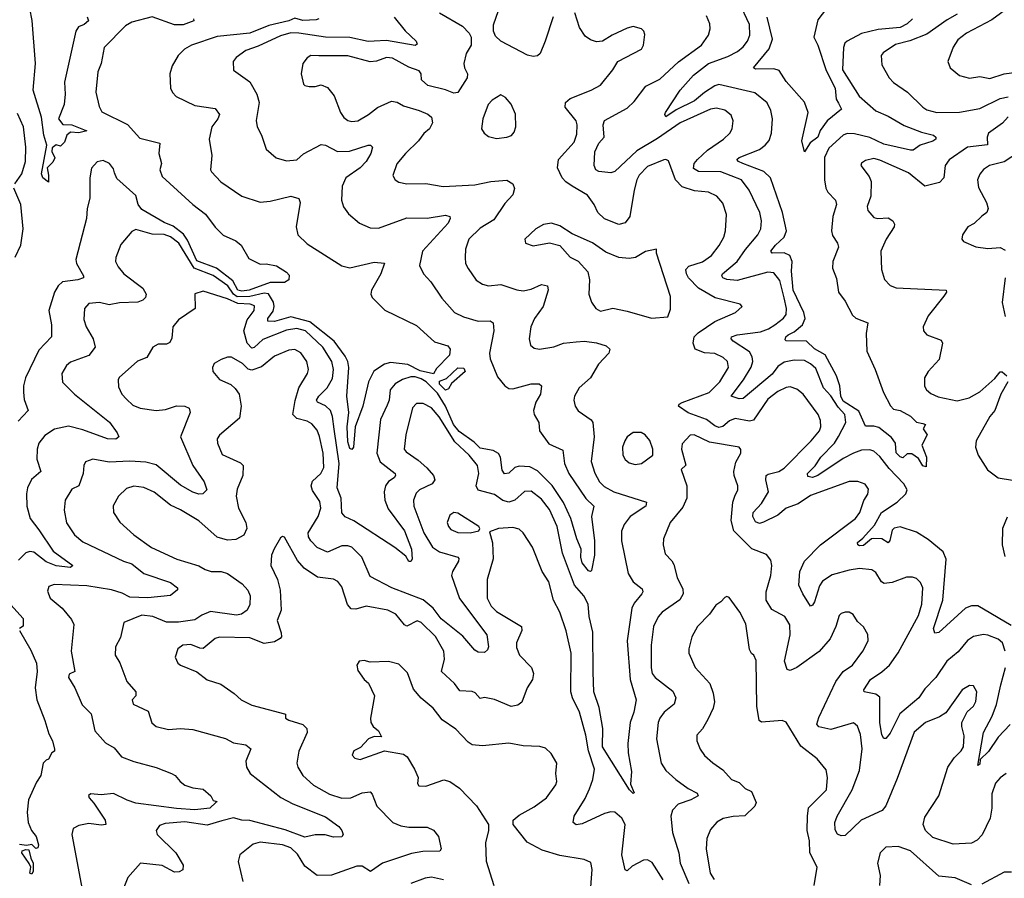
# Model space of a CAD drawing. Extents: x 2143765 to 2212931, y 878955 to 1017455.
# Tile 147 of 256: x 2148395 to 2153225, y 953321 to 957531. Entities that reach past the tile are written whole.
import ezdxf

# ---------------------------------------------------------------- set-up
doc = ezdxf.new("R2010")
doc.units = 0

msp = doc.modelspace()

# ---------------------------------------------------------------- linework, layer by layer
at = {"layer": '0CON20XD'}
for points in [[(2152775.6, 957535), (2152749.3, 957510.7), (2152715, 957493), (2152606.8, 957483.2), (2152525, 957463.2), (2152454.1, 957425.9), (2152443.1, 957415), (2152436.2, 957393.8), (2152432.2, 957285), (2152514, 957155), (2152595, 957083.8), (2152655, 957057.3), (2152735, 957011.4), (2152819, 956979), (2152877.5, 956965), (2152890, 956955), (2152889.5, 956945), (2152875.2, 956934.8), (2152812, 956915), (2152778.7, 956891.3), (2152765, 956890.6), (2152635, 956920.2), (2152565, 956952.5), (2152490.5, 956970.5), (2152455, 956972.9), (2152435, 956963.8), (2152365, 956901.2), (2152344.2, 956855), (2152344.1, 956745), (2152349.6, 956705), (2152359.1, 956685), (2152396.7, 956645), (2152402.9, 956625), (2152383.9, 956565), (2152377.3, 956495), (2152382.2, 956472.2), (2152407.5, 956435), (2152412.3, 956415), (2152384.1, 956345), (2152382, 956312), (2152402.3, 956262.3), (2152412.9, 956195), (2152445, 956150), (2152481.2, 956081.2), (2152496.4, 956066.4), (2152556, 956045), (2152548.3, 955991.7), (2152551.1, 955905), (2152592.5, 955815), (2152633.2, 955703.2), (2152667.6, 955637.6), (2152681.7, 955621.7), (2152715, 955614.3), (2152765, 955586.8), (2152795, 955557.1), (2152825, 955550.4), (2152838.1, 955545), (2152827.5, 955525), (2152846.9, 955495), (2152820.6, 955445), (2152844.4, 955385), (2152842.5, 955337.5), (2152825, 955342.5), (2152805, 955378.8), (2152771.7, 955401.7), (2152748.3, 955401.7), (2152727, 955383), (2152715, 955387.5), (2152695, 955407.5), (2152691.2, 955455), (2152672.7, 955482.7), (2152610.4, 955530.4), (2152585, 955537.7), (2152545, 955537.5), (2152511.2, 955611.2), (2152435, 955660), (2152423.1, 955685), (2152419.2, 955735), (2152402.5, 955785), (2152346.6, 955886.7), (2152295, 955916.7), (2152255, 955954.4), (2152155.8, 955955.8), (2152150.3, 955960.3), (2152153.3, 955975), (2152164.4, 955985), (2152195, 956000), (2152235.2, 956034.8), (2152248.6, 956065), (2152242.7, 956095), (2152190.3, 956205), (2152182.2, 956297.8), (2152185.6, 956345), (2152173.2, 956375), (2152145, 956387.4), (2152087.5, 956385), (2152080.6, 956395), (2152102.4, 956425), (2152145.3, 956465), (2152157.2, 956495), (2152137.7, 956585), (2152078.8, 956755), (2152046.2, 956786.2), (2151942.9, 956825), (2151921.4, 956835), (2151914.2, 956845), (2151925, 956855.4), (2152025, 956894.7), (2152052.7, 956915), (2152071.3, 956938.7), (2152083.3, 956975), (2152087.6, 957045), (2152080, 957085), (2152062.4, 957122.4), (2152002.1, 957172.1), (2151825, 957213.2), (2151805, 957206.9), (2151755, 957174), (2151705, 957132.3), (2151615, 957089.2), (2151565, 957054.6), (2151559.4, 957065), (2151563.6, 957075), (2151635.5, 957185), (2151701.6, 957258.4), (2151775, 957315.7), (2151869.5, 957350.5), (2151916.7, 957375), (2151945, 957397.5), (2151965.5, 957425), (2151977.9, 957455), (2151975, 957506.7), (2151924.6, 957615)], [(2153268, 957605), (2153165, 957529.7), (2153040, 957465), (2152997.8, 957432.2), (2152974.4, 957395.6), (2152948, 957325), (2152960, 957295), (2153005, 957256.9), (2153055, 957244.4), (2153105, 957252.2), (2153155, 957242.7), (2153224.7, 957265.3), (2153355, 957282.7)], [(2149247.5, 957535), (2149250, 957525), (2149197.5, 957505), (2149154.3, 957505.7), (2149045, 957544.6), (2148945, 957518.2), (2148915, 957500), (2148809.6, 957395), (2148794.7, 957315.3), (2148779.6, 957275), (2148768.6, 957175), (2148784.6, 957104.6), (2148798.9, 957078.9), (2148925, 957016.7), (2148985, 956949.1), (2149083.3, 956925), (2149077.3, 956875), (2149090.5, 956825), (2149082.5, 956795), (2149095, 956761.9), (2149244.3, 956624.3), (2149306.3, 956576.3), (2149355, 956512.9), (2149393.8, 956473.8), (2149455, 956445.8), (2149482, 956425), (2149519.3, 956359.3), (2149575, 956331.2), (2149605, 956333.8), (2149655, 956323.8), (2149705, 956292.9), (2149718.2, 956278.2), (2149715.5, 956254.5), (2149695, 956241.4), (2149625, 956241.6), (2149521.4, 956205), (2149485, 956200), (2149465, 956204.3), (2149440.6, 956250.6), (2149361.5, 956311.5), (2149265, 956348.3), (2149218.9, 956449), (2149198.5, 956478.5), (2149148, 956518), (2149105, 956536.3), (2148995, 956599.3), (2148977.1, 956625), (2148965, 956668.9), (2148871.8, 956751.8), (2148860.5, 956780.5), (2148855, 956799.4), (2148836.5, 956825), (2148805, 956840), (2148775, 956834.4), (2148748.1, 956801.9), (2148739.5, 956755), (2148739.3, 956655), (2148726.4, 956605), (2148723.5, 956555), (2148670.4, 956355), (2148673.6, 956335), (2148708.6, 956275), (2148708, 956265), (2148680, 956255), (2148605.6, 956245), (2148583.6, 956226.4), (2148566.2, 956195), (2148539.2, 956105), (2148552.1, 956035), (2148551.1, 955975), (2148489.3, 955910.7), (2148423.2, 955775), (2148413.6, 955735), (2148413.6, 955703.6), (2148418.1, 955668.1), (2148436.7, 955615), (2148388.1, 955561.9)], [(2148726.7, 957545), (2148733.3, 957525), (2148712.5, 957507.5), (2148683.8, 957496.2), (2148670.6, 957475), (2148615.7, 957225), (2148618.9, 957165), (2148612.9, 957115), (2148585.7, 957045), (2148606.5, 957016.5), (2148651.2, 957015), (2148725.6, 956985), (2148685, 956975.6), (2148645, 956978.8), (2148627.5, 956965), (2148615, 956930), (2148595, 956910), (2148575, 956917.5), (2148555, 956902.5), (2148553.1, 956885), (2148567.3, 956852.7), (2148558.7, 956831.3), (2148530, 956805), (2148537.6, 956767.6), (2148536.1, 956733.9), (2148508.9, 956755), (2148502.3, 956775), (2148528, 956915), (2148514.4, 956965), (2148502.5, 957052.5), (2148461.1, 957185), (2148473.7, 957316.3), (2148456.6, 957526.6), (2148444.6, 957585)], [(2150232.6, 957542.6), (2150285.9, 957475.9), (2150340.8, 957425), (2150345, 957410), (2150335, 957404.3), (2150195, 957428.1), (2150135, 957425.2), (2150105, 957423.7), (2150015, 957442.8), (2149895.5, 957444.5), (2149765, 957465.2), (2149725, 957465.5), (2149675, 957451.7), (2149565, 957400), (2149505, 957380), (2149457.1, 957345), (2149442.1, 957325), (2149445, 957283.3), (2149525, 957225.6), (2149558.5, 957165), (2149570, 957125), (2149555.6, 957035.6), (2149560.8, 957005), (2149581.4, 956965), (2149605, 956896.2), (2149653.2, 956853.2), (2149705, 956838.8), (2149755, 956843.8), (2149787.9, 956872.1), (2149875, 956918.9), (2149895, 956915.5), (2149954.7, 956884.7), (2150013.8, 956886.2), (2150105, 956915.6), (2150116.7, 956915), (2150125.6, 956905), (2150117.7, 956875), (2150095, 956834.6), (2150065.4, 956805), (2149995.4, 956755), (2149977.8, 956715), (2149974.5, 956645), (2149983.8, 956613.8), (2150008.1, 956578.1), (2150062.6, 956532.6), (2150115, 956510), (2150155, 956508.8), (2150295, 956559.2), (2150395, 956557.3), (2150485, 956572.1), (2150505.6, 956565), (2150507.9, 956555), (2150497.2, 956532.8), (2150371.5, 956395), (2150356.9, 956325), (2150375.8, 956285), (2150412.9, 956245), (2150466.5, 956165), (2150528.1, 956095), (2150572.9, 956072.9), (2150645, 956052.9), (2150703.3, 956053.3), (2150718, 956045), (2150722.1, 956005), (2150700.4, 955895), (2150702.6, 955867.4), (2150739.9, 955779.9), (2150775, 955735.6), (2150795, 955722.9), (2150815, 955720), (2150905, 955745.3), (2150944.5, 955744.5), (2150955.6, 955735.6), (2150951.1, 955695), (2150927.1, 955655), (2150916.2, 955615), (2150918.5, 955595), (2150941.8, 955555), (2150945.5, 955515), (2150991.2, 955451.2), (2151059.5, 955419.5), (2151067.6, 955355), (2151089, 955305), (2151172.2, 955182.2), (2151212.5, 955145), (2151200.4, 955095), (2151214.7, 954974.7), (2151214.6, 954905.4), (2151200, 954830), (2151195, 954824.2), (2151185, 954827.5), (2151155, 954867.5), (2151148.5, 954895), (2151150, 954935), (2151128, 954985), (2151098.8, 955085), (2151063.5, 955163.5), (2151007.2, 955247.2), (2150935, 955319.3), (2150898.1, 955338.1), (2150845, 955341.9), (2150824.5, 955335.5), (2150795, 955306.9), (2150773.1, 955303.1), (2150762.4, 955322.4), (2150754.8, 955384.8), (2150745, 955403.6), (2150717.6, 955417.6), (2150655, 955430.4), (2150625, 955459.3), (2150550.7, 955510.7), (2150523.7, 955545), (2150484.5, 955635), (2150445, 955700), (2150389.4, 955755), (2150365, 955770.2), (2150335, 955779.6), (2150315, 955778.8), (2150273.8, 955766.2), (2150237.1, 955745), (2150212.5, 955715), (2150207.3, 955665), (2150198.8, 955641.2), (2150165, 955570), (2150147.4, 955405), (2150163, 955363), (2150237.8, 955305), (2150239.4, 955295), (2150232.2, 955285), (2150204.2, 955265.8), (2150189.7, 955245), (2150183.8, 955215), (2150186.7, 955175), (2150202.9, 955132.9), (2150283.3, 955025), (2150316.7, 954935), (2150320.5, 954885), (2150315, 954873.3), (2150305, 954874.5), (2150289.4, 954899.4), (2150235, 954941.9), (2150035, 955072.9), (2149992.5, 955092.5), (2149975, 955112), (2149971.9, 955185), (2149952.5, 955235), (2149962.1, 955355), (2149937.5, 955522.5), (2149929.8, 955585), (2149919.5, 955615), (2149895, 955637.6), (2149856.9, 955655), (2149850.9, 955665), (2149862.1, 955685), (2149904.2, 955725), (2149929.2, 955770.8), (2149934.8, 955815), (2149927.1, 955855), (2149883.3, 955925), (2149797.8, 956005), (2149755, 956016.2), (2149705, 956007.9), (2149587.5, 955962.5), (2149545, 955923.4), (2149535, 955920.8), (2149511, 955945), (2149494.4, 956005), (2149511.7, 956058.3), (2149545.4, 956105), (2149546.8, 956126.8), (2149526.7, 956135), (2149465, 956138.4), (2149415, 956162.6), (2149295, 956198.9), (2149254.3, 956185.7), (2149256.9, 956115), (2149175, 956058.9), (2149146.9, 956025), (2149145.5, 956005), (2149141.4, 955968.6), (2149132.2, 955947.8), (2149115, 955940), (2149075, 955940), (2149048.8, 955925), (2149019.2, 955875), (2148973.2, 955856.8), (2148883.3, 955776.7), (2148878.1, 955765), (2148880.9, 955730.9), (2148895.8, 955695), (2148919.4, 955669.4), (2148951.2, 955641.2), (2148986.1, 955626.1), (2149065, 955613.6), (2149110.6, 955619.4), (2149165, 955636.8), (2149205.4, 955635.4), (2149227.5, 955625), (2149231.5, 955605), (2149184.6, 955485), (2149245.2, 955345.2), (2149300, 955265), (2149314, 955225), (2149294.3, 955205.7), (2149275, 955204.5), (2149245, 955213.2), (2149185, 955248.2), (2149065, 955347.4), (2149015, 955361.5), (2148935, 955365.2), (2148835, 955361.3), (2148755, 955375.5), (2148717.8, 955362.2), (2148709.4, 955345), (2148706.7, 955305), (2148685.7, 955245), (2148651.5, 955228.5), (2148618.9, 955175), (2148613.8, 955125), (2148625, 955063.8), (2148664.4, 955005), (2148705, 954969.6), (2148905, 954875.9), (2148945, 954862.7), (2149005, 954815.9), (2149135, 954770.9), (2149168.8, 954745), (2149168.8, 954735), (2149135, 954707.8), (2149024.7, 954695.2), (2148935, 954699.5), (2148898.9, 954718.9), (2148845.4, 954735.4), (2148725, 954754.3), (2148565, 954761.9), (2148538, 954752), (2148532.3, 954727.7), (2148544.2, 954695), (2148604.4, 954645), (2148649.8, 954589.8), (2148661.5, 954565), (2148648.5, 954435), (2148666, 954335), (2148638.1, 954321.9), (2148634.3, 954305.7), (2148665.5, 954255), (2148701.3, 954171.3), (2148746.4, 954126.4), (2148764, 954044), (2148816.7, 953985), (2148859.7, 953959.7), (2148895, 953915.7), (2148955, 953893.4), (2149065, 953864.7), (2149140, 953835), (2149158.8, 953825), (2149182, 953795), (2149205, 953778), (2149245, 953763.8), (2149295, 953758), (2149333.3, 953725), (2149345, 953702.5), (2149365, 953697.5), (2149358.3, 953691.7), (2149327.5, 953665), (2149255, 953656.5), (2149165, 953662.1), (2148965, 953689.5), (2148923.1, 953703.1), (2148855, 953737), (2148795, 953730.2), (2148745, 953735.5), (2148732.9, 953727.1), (2148735.8, 953715), (2148759.4, 953689.4), (2148814.3, 953605), (2148818, 953585), (2148795, 953581.2), (2148735, 953590), (2148685, 953579.1), (2148657.5, 953565), (2148650.5, 953535), (2148701.8, 953265)], [(2150455, 957564.3), (2150568.1, 957498.1), (2150601.1, 957465), (2150609.5, 957445), (2150610.4, 957405), (2150585.5, 957365), (2150574.6, 957315), (2150576.9, 957295), (2150592.5, 957265), (2150591.2, 957245), (2150545, 957173.8), (2150525, 957170.3), (2150485, 957187.2), (2150398, 957208), (2150367.1, 957235), (2150364.3, 957265), (2150355, 957279.4), (2150305, 957298.5), (2150225, 957342.1), (2150195, 957344.7), (2150145, 957327.3), (2150115, 957324.7), (2150005, 957353.5), (2149863.6, 957353.6), (2149823.3, 957355), (2149805.8, 957344.2), (2149783.9, 957316.1), (2149776.7, 957265), (2149787.5, 957215), (2149795, 957207.5), (2149815, 957203.8), (2149845, 957203.8), (2149875, 957212), (2149905, 957198.8), (2149937.4, 957157.4), (2149969.2, 957075), (2149985, 957051.2), (2150005, 957035.8), (2150025, 957030.6), (2150055, 957034.5), (2150107.1, 957065), (2150150, 957100), (2150218.9, 957131.1), (2150246.6, 957126.6), (2150278.9, 957108.9), (2150355.4, 957085.4), (2150396.9, 957066.9), (2150415, 957052), (2150420, 957025), (2150405.6, 956995), (2150378.1, 956971.9), (2150352.6, 956937.4), (2150287.5, 956875), (2150245, 956823.3), (2150225.9, 956765.9), (2150238, 956745), (2150255, 956734.4), (2150295, 956725.5), (2150387, 956727), (2150473, 956713), (2150628.7, 956721.3), (2150706.6, 956736.6), (2150785, 956743.8), (2150815, 956725.6), (2150823.2, 956703.2), (2150815, 956672.5), (2150775, 956630), (2150720.8, 956549.2), (2150655, 956508.5), (2150599.4, 956455), (2150583.1, 956405), (2150580, 956365), (2150583.1, 956335), (2150595, 956310), (2150635, 956254.2), (2150665, 956234.3), (2150695, 956225.6), (2150755, 956231.8), (2150835, 956205.4), (2150865, 956201.8), (2150905, 956210), (2150955, 956232.1), (2150985, 956225.8), (2150987.1, 956205), (2150963.8, 956125), (2150921.1, 956065), (2150902.3, 956025), (2150894.3, 955965), (2150902, 955935), (2150919.7, 955919.7), (2150945, 955914.4), (2151015, 955927.1), (2151063.3, 955945), (2151125, 955950.9), (2151166.1, 955953.9), (2151225, 955946.1), (2151271.7, 955931.7), (2151290.8, 955915), (2151286, 955895), (2151235, 955840.8), (2151196.1, 955773.9), (2151140.6, 955725), (2151117.1, 955685), (2151114.3, 955664.3), (2151120.8, 955635), (2151135, 955612), (2151198.3, 955568.3), (2151207.1, 955555), (2151213.4, 955485), (2151198.2, 955365), (2151216.9, 955306.9), (2151239.6, 955265), (2151262.4, 955242.4), (2151310.6, 955215), (2151470, 955165), (2151467.1, 955145), (2151390, 955095), (2151360, 955055), (2151347.3, 955022.7), (2151347.8, 954975), (2151380.4, 954815), (2151404.5, 954775), (2151449.8, 954739.8), (2151452.5, 954725), (2151447.5, 954715), (2151410.4, 954669.6), (2151398.2, 954645), (2151374.8, 954485), (2151390.3, 954295), (2151420, 954195), (2151408.5, 954135), (2151390.5, 954085), (2151378, 953982), (2151380, 953935), (2151396.9, 953845), (2151392, 953782), (2151410, 953740), (2151405, 953736.7), (2151386.2, 953755), (2151254.1, 953965), (2151255.8, 954055), (2151238.3, 954158.3), (2151212.1, 954235), (2151208.8, 954331.2), (2151207, 954527), (2151188.9, 954605), (2151184.2, 954665), (2151163.5, 954705), (2151117.8, 954757.8), (2151059, 954915), (2151031.8, 955045), (2150995, 955128.5), (2150955, 955178.8), (2150905, 955218.5), (2150872.4, 955217.6), (2150824.8, 955175.2), (2150794.8, 955164.8), (2150765, 955173.1), (2150725, 955202.2), (2150644.3, 955224.3), (2150634.1, 955245), (2150647.2, 955305), (2150641.8, 955345), (2150600.4, 955395), (2150530.6, 955460.6), (2150453.5, 955583.5), (2150415, 955627.5), (2150375, 955648.7), (2150342, 955648), (2150323.1, 955626.9), (2150289.3, 955495), (2150281.5, 955425), (2150291.2, 955411.2), (2150350.9, 955370.9), (2150393.2, 955333.2), (2150425.4, 955295), (2150432.1, 955275), (2150418.9, 955255), (2150357.1, 955225), (2150340.7, 955209.3), (2150326.9, 955175), (2150329.1, 955145), (2150377.8, 955015), (2150420.5, 954945), (2150455, 954921.1), (2150544, 954895), (2150548.9, 954888.9), (2150548.5, 954875), (2150519.1, 954825), (2150513.8, 954805), (2150552.3, 954692.3), (2150686.4, 954515), (2150694.4, 954455), (2150689.7, 954440.3), (2150675, 954427.5), (2150645, 954430), (2150628.7, 954438.7), (2150568.5, 954508.5), (2150463.5, 954593.5), (2150423.4, 954645), (2150375, 954685.2), (2150220.6, 954745), (2150115, 954800), (2150073.8, 954895), (2150025, 954943.6), (2150005, 954950.5), (2149975, 954950.6), (2149905, 954919.2), (2149855, 954943.1), (2149823.3, 954975), (2149812.9, 954995), (2149811.4, 955015), (2149860, 955095), (2149873.3, 955135), (2149868.2, 955168.2), (2149832.3, 955222.3), (2149825.8, 955245), (2149832.4, 955267.6), (2149872.5, 955305), (2149887.2, 955335), (2149884.8, 955405), (2149866.5, 955486.5), (2149855, 955517.8), (2149829.3, 955549.3), (2149805, 955562.5), (2149754.4, 955575), (2149735.3, 955595), (2149746.4, 955663.6), (2149765.4, 955725), (2149807.5, 955795), (2149812.5, 955815), (2149803.5, 955855), (2149775, 955896.7), (2149745, 955913.5), (2149715, 955910.5), (2149645, 955880.5), (2149581.6, 955828.4), (2149535, 955812.4), (2149516.5, 955816.5), (2149489.2, 955845), (2149435, 955875.6), (2149415, 955875.6), (2149383.3, 955865), (2149350, 955845), (2149342, 955825), (2149342.5, 955805), (2149375, 955765.8), (2149431.1, 955741.1), (2149452, 955722), (2149472.9, 955695), (2149481.8, 955635), (2149473.3, 955576.7), (2149375, 955494), (2149364.5, 955475), (2149365.6, 955455), (2149388.7, 955398.7), (2149478.1, 955358.1), (2149491.5, 955345), (2149489.3, 955295), (2149461.7, 955228.3), (2149456.7, 955195), (2149468.4, 955135), (2149504.5, 955065), (2149509.6, 955035), (2149495, 955003.3), (2149455, 954981.3), (2149415, 954978.8), (2149365, 954993.5), (2149275, 955073.1), (2149185, 955127.7), (2149135, 955150), (2149054.7, 955214.7), (2149005, 955237.5), (2148955, 955243.3), (2148918.9, 955231.1), (2148880, 955195), (2148853.6, 955146.4), (2148855.7, 955115), (2148887.4, 955067.4), (2148955.7, 955005), (2149042.3, 954942.3), (2149166, 954885), (2149275, 954852), (2149305, 954834.1), (2149335, 954824.2), (2149384.2, 954824.2), (2149415.3, 954815.3), (2149486.9, 954765), (2149514, 954734), (2149526.5, 954705), (2149525, 954662.5), (2149512, 954635), (2149483.6, 954616.4), (2149458.8, 954611.2), (2149331.6, 954628.4), (2149288.6, 954611.4), (2149255, 954587.5), (2149175, 954576.7), (2149115, 954576.5), (2149048, 954605), (2148995, 954610.4), (2148906.2, 954575), (2148889.3, 954500.7), (2148865.7, 954455), (2148864.2, 954415), (2148886.6, 954376.6), (2148921.4, 954285), (2148964.5, 954235), (2148966, 954215), (2148948, 954195), (2148952, 954175), (2149025, 954140), (2149043.6, 954083.6), (2149064.6, 954064.6), (2149125, 954049.5), (2149185, 954054.6), (2149245, 954050.9), (2149405, 954005.5), (2149445, 953985.6), (2149505.5, 953975.5), (2149530, 953955), (2149504.6, 953894.6), (2149508.2, 953865), (2149525.6, 953835), (2149676.8, 953716.8), (2149735, 953686.4), (2149895, 953621.2), (2149961.2, 953575), (2149976.2, 953555), (2149982.5, 953535), (2149976.1, 953523.9), (2149935, 953522.2), (2149893.2, 953533.2), (2149845, 953534), (2149795, 953522), (2149698.1, 953558.1), (2149525, 953604.4), (2149485, 953606.1), (2149445, 953617), (2149387, 953603), (2149315, 953580.6), (2149205, 953598.2), (2149109.9, 953590.1), (2149081.1, 953578.9), (2149064.3, 953555.7), (2149070, 953535), (2149161.2, 953445), (2149197.5, 953385), (2149195, 953362.5), (2149178.1, 953351.9), (2149155, 953351.1), (2149095, 953382.9), (2148987.5, 953395), (2148926.2, 953323.8), (2148907.1, 953275)], [(2151012.9, 957545), (2150973.9, 957425), (2150948.7, 957365), (2150935, 957352.8), (2150915, 957349.5), (2150886.4, 957356.4), (2150755, 957425.9), (2150729.3, 957449.3), (2150720, 957475), (2150719.6, 957505), (2150743.6, 957575)], [(2153230.2, 954435), (2153216.3, 954475), (2153195, 954493.5), (2153145, 954513.2), (2153124.1, 954515.9), (2153073.8, 954506.2), (2153045, 954487.3), (2152998.5, 954431.5), (2152944, 954386), (2152890, 954305), (2152835, 954249.1), (2152806.2, 954205), (2152712.8, 954127.2), (2152665, 954032.5), (2152645, 954006.7), (2152635, 954006.7), (2152624.6, 954024.6), (2152615.4, 954085), (2152615, 954208), (2152595, 954223.6), (2152538.8, 954235), (2152535.8, 954245), (2152569.1, 954295), (2152625, 954332.2), (2152661.6, 954365), (2152704.1, 954425.9), (2152754.5, 954515.5), (2152805, 954609.4), (2152821.1, 954665), (2152825.4, 954745), (2152815, 954770.8), (2152795, 954790), (2152775, 954797.5), (2152745, 954797.5), (2152675, 954771.2), (2152635.4, 954765.4), (2152623.6, 954773.6), (2152595, 954820), (2152575, 954832.5), (2152515, 954839.1), (2152465, 954832), (2152381.8, 954808.2), (2152332.9, 954777.1), (2152319.6, 954755), (2152295, 954676.2), (2152285, 954659.2), (2152275, 954654.3), (2152236.9, 954715), (2152218.3, 954758.3), (2152222.2, 954825), (2152245, 954875.5), (2152323.8, 954956.2), (2152496.1, 955085), (2152517.2, 955115), (2152536.7, 955173.3), (2152555.4, 955204.6), (2152559.1, 955229.1), (2152543.2, 955253.2), (2152506.4, 955266.4), (2152465, 955266.4), (2152275, 955198), (2152215, 955157.5), (2152155, 955135.7), (2152115, 955101.4), (2152045, 955066.2), (2152025, 955060.5), (2152005, 955068), (2151992.1, 955095), (2151993.1, 955115), (2152035, 955158.2), (2152068, 955215), (2152055.4, 955275), (2152057.5, 955295), (2152067.4, 955302.6), (2152119.2, 955315), (2152145, 955331.2), (2152278.8, 955465), (2152318.8, 955515), (2152325.4, 955535), (2152323.8, 955565), (2152312.3, 955595), (2152238.5, 955695), (2152208.4, 955718.4), (2152175, 955729.7), (2152155, 955727.2), (2152115, 955708.2), (2152065, 955669.3), (2151995, 955566.9), (2151975, 955561.9), (2151905, 955574.7), (2151877.1, 955562.9), (2151845, 955536.7), (2151825, 955531), (2151805, 955538.4), (2151765, 955569.6), (2151675, 955603.1), (2151627.1, 955635), (2151631.1, 955645), (2151645, 955652.9), (2151777.1, 955702.9), (2151829.7, 955755), (2151872.3, 955825), (2151867.9, 955855), (2151847.1, 955875), (2151805, 955893.9), (2151755, 955897.7), (2151708.8, 955915), (2151698.7, 955945), (2151704.8, 955975.2), (2151724.2, 955995.8), (2151805, 956050), (2151906.2, 956095), (2151940, 956125), (2151930, 956135), (2151807.1, 956167.1), (2151725.4, 956215), (2151676.6, 956265), (2151666, 956285), (2151664, 956305), (2151677.6, 956322.4), (2151745, 956342.8), (2151788.5, 956375), (2151827.1, 956422.9), (2151850, 956465), (2151858.5, 956495), (2151862.5, 956575), (2151845, 956631.2), (2151815.8, 956665), (2151775, 956684.5), (2151705, 956691.3), (2151645, 956710.9), (2151612.7, 956745), (2151578.9, 956838.9), (2151565.8, 956845.8), (2151555, 956843.1), (2151475, 956810), (2151435, 956767.8), (2151422.7, 956745), (2151410, 956695), (2151388.2, 956565), (2151365, 956534.4), (2151335, 956526.4), (2151264.4, 956554.4), (2151232, 956585), (2151213.3, 956625), (2151181, 956671), (2151105.8, 956714.2), (2151074.4, 956735), (2151055.8, 956755.8), (2151032.9, 956805), (2151039.2, 956845), (2151115, 956930.5), (2151128.9, 956968.9), (2151130.9, 957015), (2151125.4, 957035), (2151072.1, 957102.1), (2151072.2, 957125), (2151095.8, 957144.2), (2151198.8, 957185), (2151245, 957210), (2151305.4, 957284.6), (2151330, 957325), (2151445, 957386.2), (2151455.7, 957405), (2151462.3, 957457.7), (2151457.5, 957475), (2151446.2, 957485), (2151405, 957496.5), (2151375, 957488.9), (2151302.5, 957455), (2151255, 957424.5), (2151225, 957422.7), (2151195, 957431.2), (2151169.5, 957449.5), (2151141.7, 957491.7), (2151118, 957565)], [(2153259.7, 954559.7), (2153095, 954655.9), (2153063.8, 954656.2), (2153035, 954645.4), (2152905, 954526), (2152885, 954522.5), (2152878.9, 954545), (2152924, 954685), (2152940.9, 954885), (2152925, 954920.6), (2152851.5, 954981.5), (2152795, 955017.5), (2152715, 955043.6), (2152685, 955037.1), (2152675, 955028.1), (2152663.3, 954976.7), (2152655, 954965.6), (2152625, 954984.6), (2152583.8, 954986.2), (2152574.6, 954985.4), (2152535, 954953.2), (2152515, 954950), (2152507.5, 954955), (2152505, 954967.5), (2152532.2, 954987.8), (2152588.6, 955051.4), (2152622.4, 955115), (2152699.3, 955165), (2152742.7, 955205), (2152749.5, 955225), (2152732.1, 955255), (2152660.5, 955330.5), (2152615, 955389.2), (2152585.6, 955415.6), (2152565, 955421.3), (2152525, 955419.2), (2152485, 955404.8), (2152435, 955378.5), (2152310, 955295), (2152285, 955286.6), (2152261.1, 955291.1), (2152260.6, 955305), (2152297.1, 955342.9), (2152325.9, 955385), (2152393.3, 955455), (2152412.4, 955487.6), (2152447.6, 955555), (2152443.3, 955595), (2152410.5, 955630.5), (2152375, 955686.3), (2152337.9, 955725), (2152300.3, 955820.3), (2152275, 955843.9), (2152245, 955860), (2152195, 955861.5), (2152145, 955851.8), (2152115, 955829.3), (2152087, 955793), (2151945, 955673.2), (2151925, 955671.6), (2151886.2, 955685), (2151945.8, 955764.2), (2151983.5, 955826.5), (2151991.6, 955855), (2151988.3, 955878.3), (2151975, 955902.7), (2151895.6, 955955), (2151885.7, 955965), (2151887.5, 955975), (2151914.3, 955985.7), (2152029.1, 956000.9), (2152068.9, 956015), (2152100.4, 956035), (2152142.3, 956067.7), (2152155.3, 956085), (2152156.9, 956115), (2152145, 956167.1), (2152125, 956252.5), (2152095, 956289.3), (2152065, 956292.2), (2151915, 956251), (2151865, 956255.9), (2151844.8, 956264.8), (2151839.1, 956275), (2151843.5, 956285), (2151915, 956344.6), (2151955.7, 956404.3), (2152016.2, 956475), (2152030.4, 956505), (2152034.6, 956545), (2152026.7, 956585), (2151973.2, 956695), (2151936.4, 956745), (2151835, 956784), (2151725.7, 956785.7), (2151700.9, 956800.9), (2151704.2, 956825), (2151720.3, 956845), (2151769.9, 956890.1), (2151847.5, 956945), (2151879.2, 956975), (2151890.8, 956995), (2151895.7, 957035), (2151885, 957062), (2151855, 957086.9), (2151812.9, 957097.1), (2151785, 957091.3), (2151634.7, 957025), (2151525, 956947.8), (2151422.3, 956887.7), (2151315, 956785.5), (2151295, 956780), (2151236.9, 956786.9), (2151221.9, 956795), (2151213.5, 956815), (2151217, 956883), (2151236.5, 956925), (2151261.8, 956955), (2151257.5, 957015), (2151263.8, 957036.2), (2151375, 957097.3), (2151410.4, 957129.6), (2151466.7, 957205), (2151535, 957238.8), (2151626.8, 957323.2), (2151740, 957405), (2151774.4, 957455), (2151782.2, 957485), (2151780.2, 957510.2), (2151765, 957549.2)], [(2152353.8, 957585), (2152310.6, 957529.4), (2152291.8, 957445), (2152310.6, 957405), (2152350.8, 957280.8), (2152396, 957195), (2152401.3, 957141.3), (2152411.5, 957121.5), (2152427.3, 957092.7), (2152356.1, 957033.9), (2152322.7, 956987.3), (2152311.1, 956955), (2152273.5, 956926.5), (2152245, 956882), (2152232.9, 956937.1), (2152262.9, 957075), (2152245, 957126.2), (2152155, 957228), (2152121.2, 957281.2), (2152095, 957289.6), (2152005, 957288.6), (2151994.4, 957294.4), (2152071.8, 957388.2), (2152087.7, 957435), (2152062.6, 957542.6)], [(2152995, 957556.9), (2152945, 957529.5), (2152845, 957460.4), (2152762.3, 957427.7), (2152691.6, 957408.4), (2152631.9, 957368.1), (2152621.5, 957355), (2152625, 957310), (2152660.6, 957245), (2152682.4, 957222.4), (2152751.4, 957175), (2152825, 957102.5), (2152845, 957089.2), (2152895, 957076.2), (2153005, 957077.2), (2153105, 957095.3), (2153205, 957144.6), (2153245, 957152.7)], [(2149862.5, 957535), (2149850.6, 957529.4), (2149785, 957527), (2149745, 957537.3), (2149715.4, 957524.6), (2149617.7, 957502.3), (2149525, 957464.2), (2149365, 957448), (2149238, 957405), (2149204.1, 957385.9), (2149172.9, 957355), (2149143.1, 957305), (2149131.9, 957265), (2149135.7, 957195), (2149145, 957173.8), (2149163.6, 957153.6), (2149255, 957110), (2149353.8, 957095), (2149375.7, 957065), (2149368.1, 957045), (2149337.5, 957005), (2149324.5, 956945), (2149337.5, 956865), (2149332, 956795), (2149336.2, 956785), (2149382.5, 956735), (2149485, 956665.5), (2149574.4, 956635.6), (2149625, 956640.9), (2149725, 956665.6), (2149764.2, 956654.2), (2149771.4, 956635), (2149751.1, 956515), (2149760, 956475), (2149805, 956432.2), (2149975, 956324.5), (2150015, 956314.7), (2150135, 956341.5), (2150185, 956337.5), (2150166.7, 956285), (2150121.2, 956205), (2150117.8, 956185), (2150125, 956168), (2150186.9, 956106.9), (2150341.7, 956031.7), (2150430.9, 955950.9), (2150495, 955931.1), (2150507.9, 955915), (2150504, 955885), (2150440.5, 955819.5), (2150426.2, 955793.8), (2150359.5, 955809.5), (2150299.2, 955839.2), (2150215, 955850.5), (2150185, 955841.5), (2150132, 955808), (2150105.8, 955755), (2150078.2, 955635), (2150040.5, 955535), (2150032.9, 955435), (2150025, 955422.5), (2150015, 955428), (2150005, 955460), (2150002.3, 955535), (2150010.8, 955605), (2150000, 955685), (2150010.4, 955825), (2150005.2, 955855), (2149991.3, 955881.3), (2149938.8, 955955), (2149819, 956049), (2149725, 956074), (2149645, 956051.5), (2149612.2, 956052.2), (2149612.5, 956065), (2149638.8, 956101.2), (2149644.3, 956125), (2149640.1, 956145), (2149615.6, 956185.6), (2149595, 956190.1), (2149525, 956172.7), (2149462.1, 956172.1), (2149445, 956185.1), (2149416, 956226), (2149345, 956276.2), (2149251.6, 956311.6), (2149175.6, 956435), (2149135, 956466.2), (2149105, 956476.9), (2149045, 956479.6), (2148965, 956501.9), (2148945, 956492), (2148891.4, 956428.6), (2148866.7, 956365), (2148865.6, 956345), (2148878, 956318), (2148905.6, 956285), (2149000, 956215), (2149015.6, 956185), (2149012.1, 956167.9), (2148998.8, 956155), (2148974.4, 956145.6), (2148885, 956143.1), (2148835, 956133.2), (2148786.4, 956143.6), (2148735, 956138.9), (2148713.1, 956115), (2148710.7, 956060.7), (2148721.9, 956025), (2148756.5, 955965), (2148765.7, 955925), (2148735, 955884.4), (2148645, 955851.1), (2148624.7, 955835.3), (2148602.9, 955795), (2148605, 955752.5), (2148664.5, 955695), (2148836.6, 955556.6), (2148874, 955505), (2148881.2, 955485), (2148866.3, 955473.7), (2148826.7, 955475), (2148705, 955519.1), (2148635, 955537.3), (2148566.8, 955523.2), (2148518.2, 955491.8), (2148490, 955455), (2148480.5, 955425), (2148479.6, 955375), (2148498.5, 955315), (2148453.3, 955276.7), (2148433.6, 955235), (2148429.1, 955205), (2148430.9, 955145), (2148446.4, 955085), (2148488.8, 955028.8), (2148559.2, 954925), (2148656, 954855), (2148645, 954844.6), (2148575, 954852.5), (2148525, 954872.7), (2148465, 954919.7), (2148445, 954922.9), (2148425, 954917.2), (2148389.9, 954880.1)], [(2150735, 956948.6), (2150785, 956954), (2150807.3, 956962.7), (2150820.5, 956979.5), (2150829.2, 957005), (2150827.5, 957067.5), (2150807.1, 957117.1), (2150778.5, 957148.5), (2150755, 957162.2), (2150713.8, 957136.2), (2150693.3, 957115), (2150666.9, 957045), (2150661.4, 956995), (2150673.4, 956973.4), (2150695, 956958), (2150735, 956948.6)], [(2148372.1, 956725), (2148406, 956774), (2148423.3, 956835), (2148425.7, 956905), (2148414.7, 957005), (2148385, 957070.5)], [(2153244.6, 957055), (2153216.6, 957023.4), (2153148, 956975), (2153141.2, 956955), (2153143, 956917), (2153044.8, 956905.2), (2152955, 956843.5), (2152934.6, 956815), (2152928.7, 956755), (2152907.9, 956732.1), (2152835, 956714.7), (2152755, 956780), (2152615, 956842.3), (2152585, 956849.6), (2152545, 956840), (2152525, 956826.7), (2152521.2, 956815), (2152562.2, 956762.2), (2152572.7, 956737.3), (2152570, 956665), (2152552.5, 956615), (2152555.5, 956595.5), (2152585, 956561.4), (2152605, 956555.6), (2152655, 956558.6), (2152678.8, 956545), (2152687.3, 956527.3), (2152685.5, 956514.5), (2152646.2, 956455), (2152619.2, 956395), (2152622.5, 956305), (2152637, 956257), (2152665, 956228), (2152695, 956215.7), (2152940, 956205), (2152941.2, 956195), (2152929.2, 956175), (2152851.5, 956078.5), (2152826.9, 956025), (2152829.2, 956005), (2152845, 955985.8), (2152915, 955958.6), (2152922.9, 955945), (2152905.6, 955865), (2152851.4, 955805), (2152834.3, 955775), (2152833.4, 955733.4), (2152844.2, 955715), (2152865, 955697.5), (2152900.6, 955680.6), (2152995, 955662.1), (2153052.8, 955677.2), (2153105, 955706.7), (2153179.2, 955770.8), (2153205, 955803.9), (2153215, 955803.9), (2153238.5, 955785)], [(2153305, 956885.7), (2153225, 956833.5), (2153153.1, 956815), (2153123.9, 956796.1), (2153106.2, 956773.8), (2153093.9, 956745), (2153098.1, 956708.1), (2153137.7, 956635), (2153145.5, 956605), (2153139.4, 956585), (2153115, 956566.7), (2153078.3, 956531.7), (2153046.7, 956515), (2153020, 956475), (2153017.5, 956455), (2153025, 956442.5), (2153085, 956416.2), (2153145, 956408.2), (2153205, 956413.6), (2153230, 956400)], [(2148373.9, 956366.1), (2148401.4, 956425), (2148413.1, 956505), (2148401.3, 956625), (2148367.3, 956705)], [(2151495, 956066.9), (2151575, 956073.8), (2151588.8, 956111.2), (2151587.3, 956172.7), (2151520, 956385), (2151520, 956405), (2151465, 956394), (2151415.5, 956364.5), (2151385, 956360), (2151335, 956364.4), (2151270.2, 956390.2), (2151205, 956435.7), (2151105, 956481.2), (2151045, 956519.2), (2151005, 956533.3), (2150965, 956526.7), (2150927.5, 956505), (2150873.8, 956455), (2150877.5, 956435), (2150915, 956421.2), (2150995, 956436), (2151045, 956423.8), (2151095, 956365.8), (2151135, 956346.7), (2151182, 956295), (2151190, 956255), (2151187.5, 956185), (2151200, 956145), (2151221.2, 956115), (2151245, 956102), (2151305, 956115.7), (2151375, 956101.9), (2151495, 956066.9)], [(2153229.6, 956265), (2153215.7, 956144.3), (2153230, 956075)], [(2150485, 955714.4), (2150455, 955743.8), (2150455, 955757.5), (2150488.6, 955771.4), (2150545, 955824.2), (2150575, 955822.5), (2150580, 955805), (2150513.6, 955746.4), (2150499.3, 955720.7), (2150485, 955714.4)], [(2153243.5, 955755), (2153208.2, 955695), (2153179.3, 955615), (2153154.6, 955585), (2153088.1, 955465), (2153084.4, 955435), (2153096.9, 955395), (2153143.1, 955323.1), (2153195, 955283.8), (2153265, 955272.8)], [(2151415, 955350), (2151445, 955354.3), (2151501.2, 955395), (2151502, 955425), (2151486.8, 955466.8), (2151464.3, 955494.3), (2151444.1, 955505.9), (2151405, 955506), (2151375.5, 955484.5), (2151364.7, 955465.3), (2151352.5, 955435), (2151354.5, 955395), (2151365, 955374.2), (2151385, 955358), (2151415, 955350)], [(2152531.8, 954435), (2152556.9, 954485), (2152556.3, 954516.3), (2152535, 954553.8), (2152505, 954580), (2152483.8, 954613.8), (2152465, 954625.6), (2152445, 954625.6), (2152425, 954619.4), (2152415, 954609.2), (2152398.9, 954555), (2152370.5, 954495), (2152317.6, 954432.4), (2152207.5, 954355), (2152175, 954339.5), (2152160.6, 954345), (2152146.7, 954385), (2152175.8, 954515), (2152173.6, 954563.6), (2152148.5, 954605), (2152085, 954638.4), (2152057.8, 954685), (2152057.5, 954725), (2152080.7, 954805), (2152085.4, 954855), (2152080.9, 954880.9), (2152058.6, 954908.6), (2151986.7, 954936.7), (2151899, 955025), (2151886.1, 955075), (2151894.1, 955165), (2151903.8, 955195), (2151917.5, 955225), (2151918.5, 955245), (2151900.4, 955295), (2151899.1, 955315), (2151908.5, 955361.5), (2151933.3, 955405), (2151933.1, 955423.1), (2151925, 955434), (2151778.5, 955458.5), (2151704.5, 955495.5), (2151685, 955493.1), (2151645, 955451.4), (2151641.4, 955425), (2151663.9, 955346.1), (2151640, 955325), (2151668.2, 955245), (2151668.9, 955185), (2151649.1, 955140.9), (2151586.4, 955065), (2151554.4, 954985), (2151552.5, 954955), (2151561.7, 954911.7), (2151595, 954878), (2151605, 954858.8), (2151620.9, 954795), (2151648.9, 954738.9), (2151650.3, 954715), (2151634.3, 954685.7), (2151547.5, 954625), (2151528, 954602), (2151505.4, 954555), (2151493.6, 954463.6), (2151493, 954353), (2151497.9, 954325), (2151512.2, 954305), (2151599, 954239), (2151613.8, 954205), (2151605.6, 954175), (2151557.7, 954135), (2151535, 954105.6), (2151527.7, 954085), (2151520, 954005), (2151542.5, 953885), (2151565, 953848.9), (2151614.4, 953805), (2151675, 953761.1), (2151718.5, 953738.5), (2151724.3, 953725), (2151687.1, 953705), (2151625, 953683.6), (2151597.3, 953655), (2151589.4, 953625), (2151598.1, 953545), (2151628.8, 953445), (2151634.7, 953395), (2151677.8, 953295)], [(2150605, 955014.4), (2150647.5, 955025), (2150652.5, 955035), (2150647.5, 955045), (2150545, 955111.4), (2150525, 955114), (2150505, 955101.2), (2150492.9, 955065), (2150498.8, 955045), (2150510.7, 955030.7), (2150545, 955016.7), (2150605, 955014.4)], [(2153238.9, 955091.1), (2153216.7, 955035), (2153215.4, 954955), (2153227.8, 954897.8)], [(2151552.7, 953312.7), (2151497.3, 953397.3), (2151475, 953411.2), (2151455, 953408.8), (2151400.1, 953379.9), (2151375, 953358), (2151365, 953362.5), (2151349.4, 953435), (2151365.5, 953585), (2151348.5, 953615), (2151315, 953644.5), (2151295, 953647.1), (2151265, 953638.5), (2151155, 953587.7), (2151125, 953582.9), (2151110, 953595), (2151115, 953626), (2151168.9, 953711.1), (2151191.2, 953758.8), (2151207.7, 953805), (2151214.7, 953855), (2151185.2, 953945.2), (2151172, 954022), (2151141.4, 954135), (2151106.8, 954205), (2151099.5, 954235), (2151101.1, 954425), (2151075.6, 954534.4), (2151045.9, 954625.9), (2151013.3, 954685), (2150990.5, 954775), (2150959.1, 954825), (2150910.4, 954945), (2150865.3, 955015.3), (2150845, 955031.9), (2150815, 955040), (2150743.5, 955036.5), (2150700, 955020), (2150714.3, 954965), (2150717.6, 954887.6), (2150688.9, 954785), (2150688.5, 954695), (2150709.1, 954655), (2150735, 954628.2), (2150857.3, 954555), (2150858.5, 954535), (2150832.5, 954475), (2150831.9, 954451.9), (2150846.9, 954415), (2150906.8, 954355), (2150916.4, 954325), (2150911.5, 954295), (2150884.5, 954255), (2150858.5, 954185), (2150839.7, 954170.3), (2150807, 954163), (2150725, 954197.7), (2150675, 954207.7), (2150655, 954201.9), (2150629.4, 954229.4), (2150615, 954236.1), (2150555, 954239.4), (2150527.9, 954275), (2150464.4, 954335), (2150479.6, 954395), (2150475.4, 954435), (2150436, 954506), (2150365, 954575.6), (2150345, 954582.5), (2150295, 954557.7), (2150283, 954563), (2150241.1, 954615), (2150201.2, 954635), (2150095.4, 954655.4), (2150045, 954640), (2150022.2, 954642.3), (2150003.5, 954663.5), (2149975, 954750), (2149956.7, 954776.7), (2149935, 954787.5), (2149856.4, 954796.4), (2149791.6, 954841.6), (2149758.2, 954878.2), (2149695, 954993.3), (2149685, 954996.7), (2149675, 954990), (2149644.5, 954935.5), (2149630.8, 954905), (2149628, 954855), (2149660, 954785), (2149672.6, 954732.6), (2149677.7, 954635), (2149659.1, 954585), (2149678.9, 954525), (2149680, 954505), (2149673.9, 954496.1), (2149645, 954480), (2149595, 954471.8), (2149525, 954499.2), (2149375, 954503.5), (2149354, 954496), (2149295, 954448.2), (2149278.9, 954448.9), (2149235, 954466.7), (2149195, 954464.2), (2149171.2, 954445), (2149158, 954405), (2149172, 954375), (2149183.8, 954365), (2149265, 954332.5), (2149315, 954294.4), (2149382.7, 954272.7), (2149447.4, 954227.4), (2149482, 954195), (2149535, 954169.7), (2149695, 954127.8), (2149700, 954125), (2149698.8, 954105), (2149715.6, 954095.6), (2149785, 954075.4), (2149803.3, 954055), (2149805.6, 954035), (2149764.2, 953944.2), (2149754.4, 953885), (2149759.4, 953865), (2149784.4, 953825), (2149836.9, 953776.9), (2149915, 953732.7), (2149975, 953713.3), (2150020, 953715), (2150075, 953738.9), (2150114.5, 953744.5), (2150125, 953733.8), (2150148.2, 953675), (2150226.2, 953595), (2150265, 953578.3), (2150305, 953571.6), (2150395, 953571.4), (2150425, 953556.2), (2150449.4, 953525), (2150462.5, 953465), (2150456.4, 953453.6), (2150372.5, 953452.5), (2150317.3, 953442.7), (2150175, 953395.5), (2150116.4, 953353.6), (2150075, 953380), (2150050.1, 953379.9), (2149925, 953335.5), (2149855, 953334.6), (2149795, 953380), (2149758.2, 953438.2), (2149725, 953469.5), (2149685, 953484.8), (2149575, 953497.8), (2149541.2, 953488.8), (2149476, 953435), (2149467.3, 953402.7), (2149489.5, 953305)], [(2152292.7, 953285), (2152306.7, 953375), (2152272.2, 953445), (2152269.6, 953505), (2152258, 953555), (2152260, 953625), (2152265, 953666), (2152353.5, 953755), (2152358.9, 953815), (2152352.4, 953852.4), (2152306.7, 953906.7), (2152227.7, 953967.7), (2152155, 954086.7), (2152135, 954094), (2152035, 954086.5), (2152022.2, 954095), (2152011.5, 954165), (2152008.3, 954388.3), (2151997.5, 954415), (2151985, 954422.5), (2151975, 954442.5), (2151958, 954568), (2151928.1, 954625), (2151875, 954697.5), (2151865, 954702.5), (2151855, 954697.5), (2151835, 954676.7), (2151810.3, 954659.7), (2151779.2, 954615), (2151720, 954555), (2151692.9, 954505), (2151677.8, 954445), (2151678.1, 954425), (2151708.9, 954355), (2151781.5, 954275), (2151797.8, 954227.8), (2151804.4, 954185.6), (2151797.8, 954155), (2151771.5, 954098.5), (2151745, 954053.8), (2151717, 954023), (2151716.9, 953995), (2151733, 953953), (2151755, 953923.3), (2151795, 953886.2), (2151845, 953852.5), (2151888, 953805), (2151925, 953790.6), (2151955, 953760.8), (2151985, 953746.2), (2152007.8, 953692.2), (2152001.4, 953675), (2151953.1, 953626.9), (2151895, 953624), (2151846.7, 953613.3), (2151814.5, 953595.5), (2151785, 953560), (2151765.7, 953515), (2151763.5, 953465), (2151781.8, 953345), (2151802.5, 953315)], [(2148351.5, 954661.5), (2148412.2, 954595), (2148412.5, 954557.5), (2148394.3, 954545.7)], [(2148394.5, 954535), (2148449.9, 954439.9), (2148478.6, 954375), (2148481.9, 954335), (2148471.2, 954255), (2148479.3, 954195), (2148519.5, 954095), (2148538.3, 954028.3), (2148556.2, 953995), (2148566.1, 953953.9), (2148566.4, 953943.6), (2148553.3, 953935), (2148537.5, 953905), (2148525, 953900), (2148511.2, 953885), (2148500, 953825), (2148477.3, 953792.7), (2148438.8, 953705), (2148432.7, 953645), (2148437.1, 953595), (2148453.3, 953555), (2148475.5, 953525.5), (2148488, 953485), (2148485, 953470), (2148475, 953467.5), (2148455, 953486.7), (2148428.8, 953481.2), (2148395, 953486.2)], [(2153235, 953834.5), (2153205, 953813.6), (2153182.6, 953787.4), (2153164.6, 953735), (2153163.6, 953665), (2153155.5, 953615), (2153116.3, 953533.7), (2153092, 953508), (2153065, 953493.5), (2152975, 953488.2), (2152875, 953520.6), (2152839.4, 953555), (2152828.2, 953585), (2152835, 953620.8), (2152904.4, 953725.6), (2152949.1, 953865), (2152978.8, 953911.2), (2153013.1, 953945), (2153024.7, 953965), (2153029.2, 954019.2), (2153016.9, 954065), (2153017.5, 954085), (2153043.4, 954136.6), (2153074.3, 954165), (2153085, 954186.7), (2153090, 954235), (2153075, 954263.8), (2153055, 954265.8), (2153019.2, 954245), (2152938.3, 954131.7), (2152907.4, 954112.6), (2152838.6, 954085), (2152782.7, 954037.3), (2152699.9, 953810.1), (2152644.1, 953675.9), (2152626.3, 953653.7), (2152523.8, 953606.2), (2152445, 953530.8), (2152425, 953528.8), (2152407.3, 953537.3), (2152395, 953557.5), (2152394.4, 953595), (2152405.8, 953625.8), (2152479.4, 953755), (2152515, 953850), (2152528.4, 953955), (2152520.6, 954025), (2152505, 954066), (2152485, 954083.1), (2152375, 954050.8), (2152315, 954063.8), (2152305.6, 954075.6), (2152315, 954108.6), (2152398.5, 954285), (2152435.8, 954334.2), (2152480, 954365), (2152531.8, 954435)], [(2151194, 953235), (2151203.5, 953363.5), (2151197.5, 953397.5), (2151165, 953413.1), (2151045, 953431.8), (2150959.1, 953459.1), (2150885, 953497.5), (2150816, 953585), (2150816.7, 953605), (2150845, 953630), (2150919.4, 953670.6), (2150979.2, 953715), (2151025, 953778.8), (2151030, 953795), (2151025.6, 953835), (2151030, 953885), (2151003, 953933), (2150975, 953958.8), (2150947, 953967), (2150865, 953970.6), (2150795, 953983.1), (2150665, 953970), (2150615, 953975.8), (2150595, 953987.5), (2150535, 954051.4), (2150468.3, 954098.3), (2150446.7, 954125), (2150424.4, 954155), (2150365, 954204.3), (2150327.2, 954247.2), (2150297.8, 954327.8), (2150255, 954370), (2150205, 954384), (2150115, 954380), (2150085, 954388.8), (2150060, 954385), (2150050, 954365), (2150055, 954340), (2150086.1, 954296.1), (2150107.3, 954277.3), (2150136.7, 954215), (2150116, 954105), (2150117.5, 954085), (2150130, 954065), (2150155, 954043.8), (2150170, 954015), (2150135, 954015.5), (2150105.8, 954005), (2150067.3, 953962.7), (2150034, 953945), (2150026.2, 953925), (2150040.3, 953910.3), (2150065, 953902.5), (2150185, 953946), (2150278.5, 953928.5), (2150295.8, 953915.8), (2150332.9, 953855), (2150350, 953815), (2150346.7, 953785), (2150353.9, 953773.9), (2150388.3, 953771.7), (2150475.8, 953804.2), (2150505, 953794.5), (2150552.5, 953762.5), (2150635.8, 953675.8), (2150694.4, 953585), (2150694.4, 953555.6), (2150680, 953495), (2150684.4, 953405), (2150720.6, 953285)], [(2153254.8, 954075.2), (2153195, 954012.1), (2153148.3, 953941.7), (2153107.5, 953902.5), (2153105, 953880), (2153095, 953873.3), (2153123.7, 954036.3), (2153166.1, 954115), (2153186.5, 954173.5), (2153208.5, 954268.5), (2153231, 954355)], [(2148455, 953341.2), (2148444.5, 953345), (2148450, 953375), (2148442.5, 953392.5), (2148406, 953445), (2148407.5, 953455), (2148425, 953462), (2148440.7, 953460.7), (2148449.5, 953419.5), (2148462, 953395), (2148460.8, 953355), (2148455, 953341.2)], [(2153065, 953288.9), (2152985, 953323.3), (2152905, 953331.4), (2152765, 953455.5), (2152705, 953477.1), (2152645, 953472.5), (2152617.1, 953445), (2152603.1, 953395), (2152616.7, 953335), (2152613.5, 953285)], [(2153260, 953350), (2153225, 953351.2), (2153115, 953291.4)], [(2150475, 953312.3), (2150415, 953325.5), (2150385, 953320.9), (2150315, 953295.4)]]:
    msp.add_lwpolyline(points, dxfattribs=at)

doc.saveas('drawing.dxf')
